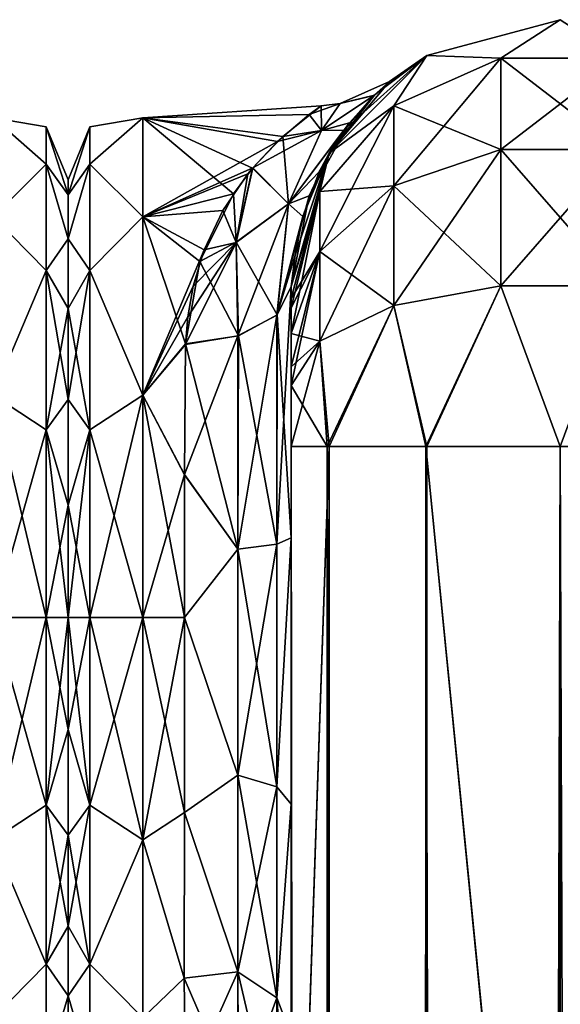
# Model space of a CAD drawing. Extents: x -23 to 470, y -2000 to 0.
# Tile 206 of 247: x 228 to 253, y -46 to 0. Entities that reach past the tile are written whole.
import ezdxf

# ---------------------------------------------------------------- set-up
doc = ezdxf.new("R2010")
doc.units = 0
doc.header["$LTSCALE"] = 65.185185
for name, color, linetype in [('207', 7, 'CONTINUOUS'), ('227', 7, 'CONTINUOUS'), ('228', 7, 'CONTINUOUS'), ('274', 7, 'CONTINUOUS'), ('278', 7, 'CONTINUOUS'), ('279', 7, 'CONTINUOUS'), ('280', 7, 'CONTINUOUS'), ('289', 7, 'CONTINUOUS'), ('290', 7, 'CONTINUOUS'), ('293', 7, 'CONTINUOUS'), ('294', 7, 'CONTINUOUS'), ('305', 7, 'CONTINUOUS'), ('306', 7, 'CONTINUOUS'), ('309', 7, 'CONTINUOUS'), ('310', 7, 'CONTINUOUS'), ('320', 7, 'CONTINUOUS'), ('321', 7, 'CONTINUOUS'), ('322', 7, 'CONTINUOUS'), ('333', 7, 'CONTINUOUS')]:
    doc.layers.add(name, color=color, linetype=linetype)

msp = doc.modelspace()

# ---------------------------------------------------------------- linework, layer by layer
at = {"layer": '207', "linetype": 'CONTINUOUS'}
for points in [[(230, -7.5, 0), (230, -8.206, 5.328), (230, -48.5, 0), (230, -7.5, 0)], [(230, -8.206, -5.328), (230, -7.5, 0), (230, -47.794, -5.328), (230, -8.206, -5.328)], [(230, -47.794, -5.328), (230, -7.5, 0), (230, -48.5, 0), (230, -47.794, -5.328)], [(230, -8.206, 5.328), (230, -10.269, 10.281), (230, -47.794, 5.328), (230, -8.206, 5.328)], [(230, -48.5, 0), (230, -8.206, 5.328), (230, -47.794, 5.328), (230, -48.5, 0)], [(230, -10.269, -10.281), (230, -8.206, -5.328), (230, -45.731, -10.281), (230, -10.269, -10.281)], [(230, -45.731, -10.281), (230, -8.206, -5.328), (230, -47.794, -5.328), (230, -45.731, -10.281)], [(230, -10.269, 10.281), (230, -13.536, 14.522), (230, -45.731, 10.281), (230, -10.269, 10.281)], [(230, -47.794, 5.328), (230, -10.269, 10.281), (230, -45.731, 10.281), (230, -47.794, 5.328)], [(230, -13.536, -14.522), (230, -10.269, -10.281), (230, -42.464, -14.522), (230, -13.536, -14.522)], [(230, -42.464, -14.522), (230, -10.269, -10.281), (230, -45.731, -10.281), (230, -42.464, -14.522)], [(230, -13.536, 14.522), (230, -17.797, 17.773), (230, -38.204, 17.773), (230, -13.536, 14.522)], [(230, -45.731, 10.281), (230, -13.536, 14.522), (230, -42.464, 14.522), (230, -45.731, 10.281)], [(230, -42.464, 14.522), (230, -13.536, 14.522), (230, -38.204, 17.773), (230, -42.464, 14.522)], [(230, -17.796, -17.773), (230, -13.536, -14.522), (230, -42.464, -14.522), (230, -17.796, -17.773)], [(230, -22.744, -19.817), (230, -17.796, -17.773), (230, -38.203, -17.773), (230, -22.744, -19.817)], [(230, -38.203, -17.773), (230, -17.796, -17.773), (230, -42.464, -14.522), (230, -38.203, -17.773)], [(230, -17.797, 17.773), (230, -22.744, 19.817), (230, -33.256, 19.817), (230, -17.797, 17.773)], [(230, -38.204, 17.773), (230, -17.797, 17.773), (230, -33.256, 19.817), (230, -38.204, 17.773)], [(230, -22.744, 19.817), (230, -28, 20.5), (230, -33.256, 19.817), (230, -22.744, 19.817)], [(230, -28, -20.5), (230, -22.744, -19.817), (230, -33.256, -19.817), (230, -28, -20.5)], [(230, -33.256, -19.817), (230, -22.744, -19.817), (230, -38.203, -17.773), (230, -33.256, -19.817)]]:
    msp.add_3dface(points, dxfattribs=at)
at = {"layer": '227', "linetype": 'CONTINUOUS'}
for points in [[(226.5, -9.236, -14.964), (226.5, -4.602, -5.341), (228.975, -6.774, -8.792), (226.5, -9.236, -14.964)], [(226.5, -4.602, -5.341), (226.5, -4.602, 5.341), (228.975, -5.025, 0), (226.5, -4.602, -5.341)], [(226.5, -4.602, -5.341), (228.975, -5.025, 0), (228.975, -6.774, -8.792), (226.5, -4.602, -5.341)], [(226.5, -4.602, 5.341), (226.5, -9.236, 14.964), (228.975, -6.774, 8.792), (226.5, -4.602, 5.341)], [(226.5, -4.602, 5.341), (228.975, -6.774, 8.792), (228.975, -5.025, 0), (226.5, -4.602, 5.341)], [(230, -8.206, 5.328), (230, -7.5, 0), (228.975, -5.025, 0), (230, -8.206, 5.328)], [(228.975, -6.774, 8.792), (230, -8.206, 5.328), (228.975, -5.025, 0), (228.975, -6.774, 8.792)], [(230, -7.5, 0), (230, -8.206, -5.328), (228.975, -5.025, 0), (230, -7.5, 0)], [(228.975, -5.025, 0), (230, -8.206, -5.328), (228.975, -6.774, -8.792), (228.975, -5.025, 0)], [(226.5, -9.236, -14.964), (228.975, -6.774, -8.792), (228.975, -11.754, -16.246), (226.5, -9.236, -14.964)], [(226.5, -9.236, 14.964), (228.975, -11.754, 16.246), (228.975, -6.774, 8.792), (226.5, -9.236, 14.964)], [(230, -10.269, 10.281), (230, -8.206, 5.328), (228.975, -6.774, 8.792), (230, -10.269, 10.281)], [(228.975, -11.754, 16.246), (230, -10.269, 10.281), (228.975, -6.774, 8.792), (228.975, -11.754, 16.246)], [(230, -8.206, -5.328), (230, -10.269, -10.281), (228.975, -6.774, -8.792), (230, -8.206, -5.328)], [(228.975, -6.774, -8.792), (230, -10.269, -10.281), (228.975, -11.754, -16.246), (228.975, -6.774, -8.792)], [(226.5, -17.587, -21.623), (226.5, -9.236, -14.964), (228.975, -11.754, -16.246), (226.5, -17.587, -21.623)], [(226.5, -9.236, 14.964), (226.5, -17.587, 21.623), (228.975, -11.754, 16.246), (226.5, -9.236, 14.964)], [(230, -13.536, 14.522), (230, -10.269, 10.281), (228.975, -11.754, 16.246), (230, -13.536, 14.522)], [(230, -10.269, -10.281), (230, -13.536, -14.522), (228.975, -11.754, -16.246), (230, -10.269, -10.281)], [(226.5, -17.587, -21.623), (228.975, -11.754, -16.246), (228.975, -19.208, -21.226), (226.5, -17.587, -21.623)], [(226.5, -17.587, 21.623), (228.975, -19.208, 21.226), (228.975, -11.754, 16.246), (226.5, -17.587, 21.623)], [(228.975, -19.208, 21.226), (230, -13.536, 14.522), (228.975, -11.754, 16.246), (228.975, -19.208, 21.226)], [(230, -13.536, -14.522), (230, -17.796, -17.773), (228.975, -11.754, -16.246), (230, -13.536, -14.522)], [(228.975, -11.754, -16.246), (230, -17.796, -17.773), (228.975, -19.208, -21.226), (228.975, -11.754, -16.246)], [(230, -17.797, 17.773), (230, -13.536, 14.522), (228.975, -19.208, 21.226), (230, -17.797, 17.773)], [(226.5, -28, -24), (226.5, -17.587, -21.623), (228.975, -28, -22.975), (226.5, -28, -24)], [(226.5, -17.587, -21.623), (228.975, -19.208, -21.226), (228.975, -28, -22.975), (226.5, -17.587, -21.623)], [(226.5, -17.587, 21.623), (226.5, -28, 24), (228.975, -19.208, 21.226), (226.5, -17.587, 21.623)], [(230, -17.796, -17.773), (230, -22.744, -19.817), (228.975, -19.208, -21.226), (230, -17.796, -17.773)], [(230, -22.744, 19.817), (230, -17.797, 17.773), (228.975, -19.208, 21.226), (230, -22.744, 19.817)], [(226.5, -28, 24), (228.975, -28, 22.975), (228.975, -19.208, 21.226), (226.5, -28, 24)], [(228.975, -28, 22.975), (230, -22.744, 19.817), (228.975, -19.208, 21.226), (228.975, -28, 22.975)], [(230, -22.744, -19.817), (230, -28, -20.5), (228.975, -19.208, -21.226), (230, -22.744, -19.817)], [(228.975, -19.208, -21.226), (230, -28, -20.5), (228.975, -28, -22.975), (228.975, -19.208, -21.226)], [(230, -28, 20.5), (230, -22.744, 19.817), (228.975, -28, 22.975), (230, -28, 20.5)]]:
    msp.add_3dface(points, dxfattribs=at)
at = {"layer": '228', "linetype": 'CONTINUOUS'}
for points in [[(226.5, -38.413, -21.623), (226.5, -28, -24), (228.975, -36.792, -21.226), (226.5, -38.413, -21.623)], [(226.5, -28, -24), (228.975, -28, -22.975), (228.975, -36.792, -21.226), (226.5, -28, -24)], [(226.5, -28, 24), (226.5, -38.413, 21.623), (228.975, -28, 22.975), (226.5, -28, 24)], [(228.975, -28, 22.975), (226.5, -38.413, 21.623), (228.975, -36.792, 21.226), (228.975, -28, 22.975)], [(230, -33.256, 19.817), (230, -28, 20.5), (228.975, -36.792, 21.226), (230, -33.256, 19.817)], [(230, -28, 20.5), (228.975, -28, 22.975), (228.975, -36.792, 21.226), (230, -28, 20.5)], [(230, -28, -20.5), (230, -33.256, -19.817), (228.975, -28, -22.975), (230, -28, -20.5)], [(228.975, -28, -22.975), (230, -33.256, -19.817), (228.975, -36.792, -21.226), (228.975, -28, -22.975)], [(230, -33.256, -19.817), (230, -38.203, -17.773), (228.975, -36.792, -21.226), (230, -33.256, -19.817)], [(230, -38.204, 17.773), (230, -33.256, 19.817), (228.975, -36.792, 21.226), (230, -38.204, 17.773)], [(226.5, -38.413, 21.623), (228.975, -44.246, 16.246), (228.975, -36.792, 21.226), (226.5, -38.413, 21.623)], [(226.5, -38.413, -21.623), (228.975, -36.792, -21.226), (228.975, -44.246, -16.246), (226.5, -38.413, -21.623)], [(230, -38.203, -17.773), (230, -42.464, -14.522), (228.975, -36.792, -21.226), (230, -38.203, -17.773)], [(228.975, -36.792, -21.226), (230, -42.464, -14.522), (228.975, -44.246, -16.246), (228.975, -36.792, -21.226)], [(228.975, -44.246, 16.246), (230, -38.204, 17.773), (228.975, -36.792, 21.226), (228.975, -44.246, 16.246)], [(230, -42.464, 14.522), (230, -38.204, 17.773), (228.975, -44.246, 16.246), (230, -42.464, 14.522)], [(226.5, -38.413, 21.623), (226.5, -46.764, 14.964), (228.975, -44.246, 16.246), (226.5, -38.413, 21.623)], [(226.5, -46.764, -14.964), (226.5, -38.413, -21.623), (228.975, -44.246, -16.246), (226.5, -46.764, -14.964)], [(230, -42.464, -14.522), (230, -45.731, -10.281), (228.975, -44.246, -16.246), (230, -42.464, -14.522)], [(230, -45.731, 10.281), (230, -42.464, 14.522), (228.975, -44.246, 16.246), (230, -45.731, 10.281)], [(226.5, -46.764, 14.964), (228.975, -49.226, 8.792), (228.975, -44.246, 16.246), (226.5, -46.764, 14.964)], [(226.5, -46.764, -14.964), (228.975, -44.246, -16.246), (228.975, -49.226, -8.792), (226.5, -46.764, -14.964)], [(228.975, -44.246, -16.246), (230, -45.731, -10.281), (228.975, -49.226, -8.792), (228.975, -44.246, -16.246)], [(228.975, -49.226, 8.792), (230, -45.731, 10.281), (228.975, -44.246, 16.246), (228.975, -49.226, 8.792)], [(230, -45.731, -10.281), (230, -47.794, -5.328), (228.975, -49.226, -8.792), (230, -45.731, -10.281)], [(230, -47.794, 5.328), (230, -45.731, 10.281), (228.975, -49.226, 8.792), (230, -47.794, 5.328)]]:
    msp.add_3dface(points, dxfattribs=at)
at = {"layer": '274', "linetype": 'CONTINUOUS'}
for points in [[(240.45, -52.056, -35.671), (240.45, -54.119, -30.718), (240.45, -12.5, -95), (240.45, -52.056, -35.671)], [(240.45, -12.5, -95), (240.45, -54.119, -30.718), (240.45, -24.269, -28.753), (240.45, -12.5, -95)], [(240.45, -51.35, -40.999), (240.45, -52.056, -35.671), (240.45, -12.5, -95), (240.45, -51.35, -40.999)], [(240.45, -52.056, -46.327), (240.45, -51.35, -40.999), (240.45, -12.5, -95), (240.45, -52.056, -46.327)], [(240.45, -54.118, -51.28), (240.45, -52.056, -46.327), (240.45, -12.5, -95), (240.45, -54.118, -51.28)], [(240.45, -57.385, -55.521), (240.45, -54.118, -51.28), (240.45, -12.5, -95), (240.45, -57.385, -55.521)], [(240.45, -61.644, -58.772), (240.45, -57.385, -55.521), (240.45, -12.5, -95), (240.45, -61.644, -58.772)], [(240.45, -66.59, -60.815), (240.45, -61.644, -58.772), (240.45, -12.5, -95), (240.45, -66.59, -60.815)], [(240.45, -61.645, -64.228), (240.45, -66.59, -60.815), (240.45, -12.5, -95), (240.45, -61.645, -64.228)], [(240.45, -57.386, -67.478), (240.45, -61.645, -64.228), (240.45, -12.5, -95), (240.45, -57.386, -67.478)], [(240.45, -54.119, -71.718), (240.45, -57.386, -67.478), (240.45, -12.5, -95), (240.45, -54.119, -71.718)], [(240.45, -52.056, -76.671), (240.45, -54.119, -71.718), (240.45, -12.5, -95), (240.45, -52.056, -76.671)], [(240.45, -51.35, -81.999), (240.45, -52.056, -76.671), (240.45, -12.5, -95), (240.45, -51.35, -81.999)], [(240.45, -52.056, -87.327), (240.45, -51.35, -81.999), (240.45, -12.5, -95), (240.45, -52.056, -87.327)], [(240.45, -54.118, -92.28), (240.45, -52.056, -87.327), (240.45, -12.5, -95), (240.45, -54.118, -92.28)], [(240.45, -57.385, -96.521), (240.45, -54.118, -92.28), (240.45, -12.5, -95), (240.45, -57.385, -96.521)], [(240.45, -13.067, -97.86), (240.45, -57.385, -96.521), (240.45, -12.5, -95), (240.45, -13.067, -97.86)], [(240.45, -12.5, -24.51), (240.45, -12.5, -95), (240.45, -24.269, -28.753), (240.45, -12.5, -24.51)], [(240.45, -12.5, 95), (240.45, -12.5, 24.51), (240.45, -54.119, 92.282), (240.45, -12.5, 95)], [(240.45, -54.119, 92.282), (240.45, -12.5, 24.51), (240.45, -52.056, 87.329), (240.45, -54.119, 92.282)], [(240.45, -52.056, 87.329), (240.45, -12.5, 24.51), (240.45, -51.35, 82.001), (240.45, -52.056, 87.329)], [(240.45, -51.35, 82.001), (240.45, -12.5, 24.51), (240.45, -52.056, 76.673), (240.45, -51.35, 82.001)], [(240.45, -52.056, 76.673), (240.45, -12.5, 24.51), (240.45, -54.118, 71.72), (240.45, -52.056, 76.673)], [(240.45, -54.118, 71.72), (240.45, -12.5, 24.51), (240.45, -57.385, 67.479), (240.45, -54.118, 71.72)], [(240.45, -57.385, 67.479), (240.45, -12.5, 24.51), (240.45, -61.644, 64.228), (240.45, -57.385, 67.479)], [(240.45, -61.644, 64.228), (240.45, -12.5, 24.51), (240.45, -61.645, 58.772), (240.45, -61.644, 64.228)], [(240.45, -61.645, 58.772), (240.45, -12.5, 24.51), (240.45, -57.386, 55.522), (240.45, -61.645, 58.772)], [(240.45, -57.386, 55.522), (240.45, -12.5, 24.51), (240.45, -54.119, 51.282), (240.45, -57.386, 55.522)], [(240.45, -54.119, 51.282), (240.45, -12.5, 24.51), (240.45, -52.056, 46.329), (240.45, -54.119, 51.282)], [(240.45, -52.056, 46.329), (240.45, -12.5, 24.51), (240.45, -51.35, 41.001), (240.45, -52.056, 46.329)], [(240.45, -51.35, 41.001), (240.45, -12.5, 24.51), (240.45, -24.268, 28.753), (240.45, -51.35, 41.001)], [(240.45, -13.067, 97.86), (240.45, -12.5, 95), (240.45, -57.386, 96.522), (240.45, -13.067, 97.86)], [(240.45, -57.386, 96.522), (240.45, -12.5, 95), (240.45, -54.119, 92.282), (240.45, -57.386, 96.522)], [(240.45, -13.5, -98.734), (240.45, -57.385, -96.521), (240.45, -13.067, -97.86), (240.45, -13.5, -98.734)], [(240.45, -13.5, 98.734), (240.45, -13.067, 97.86), (240.45, -61.645, 99.772), (240.45, -13.5, 98.734)], [(240.45, -61.645, 99.772), (240.45, -13.067, 97.86), (240.45, -57.386, 96.522), (240.45, -61.645, 99.772)], [(240.45, -61.644, -99.772), (240.45, -57.385, -96.521), (240.45, -13.5, -98.734), (240.45, -61.644, -99.772)], [(240.45, -14.695, -100.301), (240.45, -61.644, -99.772), (240.45, -13.5, -98.734), (240.45, -14.695, -100.301)], [(240.45, -14.695, 100.301), (240.45, -13.5, 98.734), (240.45, -61.645, 99.772), (240.45, -14.695, 100.301)], [(240.45, -16.266, -101.5), (240.45, -61.644, -99.772), (240.45, -14.695, -100.301), (240.45, -16.266, -101.5)], [(240.45, -16.266, 101.5), (240.45, -14.695, 100.301), (240.45, -66.591, 101.816), (240.45, -16.266, 101.5)], [(240.45, -66.591, 101.816), (240.45, -14.695, 100.301), (240.45, -61.645, 99.772), (240.45, -66.591, 101.816)], [(240.45, -17.135, -101.931), (240.45, -61.644, -99.772), (240.45, -16.266, -101.5), (240.45, -17.135, -101.931)], [(240.45, -17.135, 101.931), (240.45, -16.266, 101.5), (240.45, -66.591, 101.816), (240.45, -17.135, 101.931)], [(240.45, -66.59, -101.815), (240.45, -61.644, -99.772), (240.45, -17.135, -101.931), (240.45, -66.59, -101.815)], [(240.45, -20, -102.5), (240.45, -66.59, -101.815), (240.45, -17.135, -101.931), (240.45, -20, -102.5)], [(240.45, -20, 102.5), (240.45, -17.135, 101.931), (240.45, -71.85, 102.5), (240.45, -20, 102.5)], [(240.45, -71.85, 102.5), (240.45, -17.135, 101.931), (240.45, -66.591, 101.816), (240.45, -71.85, 102.5)], [(240.45, -71.85, -102.5), (240.45, -66.59, -101.815), (240.45, -20, -102.5), (240.45, -71.85, -102.5)], [(240.45, -52.056, 35.673), (240.45, -51.35, 41.001), (240.45, -24.268, 28.753), (240.45, -52.056, 35.673)], [(240.45, -54.118, 30.72), (240.45, -52.056, 35.673), (240.45, -24.268, 28.753), (240.45, -54.118, 30.72)], [(240.45, -36.75, 27.648), (240.45, -54.118, 30.72), (240.45, -24.268, 28.753), (240.45, -36.75, 27.648)], [(240.45, -54.119, -30.718), (240.45, -57.386, -26.478), (240.45, -24.269, -28.753), (240.45, -54.119, -30.718)], [(240.45, -24.269, -28.753), (240.45, -57.386, -26.478), (240.45, -36.751, -27.648), (240.45, -24.269, -28.753)], [(240.45, -57.385, 26.479), (240.45, -54.118, 30.72), (240.45, -36.75, 27.648), (240.45, -57.385, 26.479)], [(240.45, -47.582, 21.378), (240.45, -57.385, 26.479), (240.45, -36.75, 27.648), (240.45, -47.582, 21.378)], [(240.45, -57.386, -26.478), (240.45, -61.645, -23.228), (240.45, -36.751, -27.648), (240.45, -57.386, -26.478)], [(240.45, -36.751, -27.648), (240.45, -61.645, -23.228), (240.45, -47.582, -21.378), (240.45, -36.751, -27.648)]]:
    msp.add_3dface(points, dxfattribs=at)
at = {"layer": '278', "linetype": 'CONTINUOUS'}
for points in [[(230, -7.5, 0), (230, -8.206, -5.328), (230, -48.5, 0), (230, -7.5, 0)], [(230, -8.206, 5.328), (230, -7.5, 0), (230, -47.794, 5.328), (230, -8.206, 5.328)], [(230, -47.794, 5.328), (230, -7.5, 0), (230, -48.5, 0), (230, -47.794, 5.328)], [(230, -8.206, -5.328), (230, -10.269, -10.281), (230, -47.794, -5.328), (230, -8.206, -5.328)], [(230, -48.5, 0), (230, -8.206, -5.328), (230, -47.794, -5.328), (230, -48.5, 0)], [(230, -10.269, 10.281), (230, -8.206, 5.328), (230, -45.731, 10.281), (230, -10.269, 10.281)], [(230, -45.731, 10.281), (230, -8.206, 5.328), (230, -47.794, 5.328), (230, -45.731, 10.281)], [(230, -10.269, -10.281), (230, -13.536, -14.522), (230, -45.731, -10.281), (230, -10.269, -10.281)], [(230, -47.794, -5.328), (230, -10.269, -10.281), (230, -45.731, -10.281), (230, -47.794, -5.328)], [(230, -13.536, 14.522), (230, -10.269, 10.281), (230, -42.464, 14.522), (230, -13.536, 14.522)], [(230, -42.464, 14.522), (230, -10.269, 10.281), (230, -45.731, 10.281), (230, -42.464, 14.522)], [(230, -13.536, -14.522), (230, -17.797, -17.773), (230, -38.204, -17.773), (230, -13.536, -14.522)], [(230, -45.731, -10.281), (230, -13.536, -14.522), (230, -42.464, -14.522), (230, -45.731, -10.281)], [(230, -42.464, -14.522), (230, -13.536, -14.522), (230, -38.204, -17.773), (230, -42.464, -14.522)], [(230, -17.796, 17.773), (230, -13.536, 14.522), (230, -42.464, 14.522), (230, -17.796, 17.773)], [(230, -22.744, 19.817), (230, -17.796, 17.773), (230, -38.203, 17.773), (230, -22.744, 19.817)], [(230, -38.203, 17.773), (230, -17.796, 17.773), (230, -42.464, 14.522), (230, -38.203, 17.773)], [(230, -17.797, -17.773), (230, -22.744, -19.817), (230, -33.256, -19.817), (230, -17.797, -17.773)], [(230, -38.204, -17.773), (230, -17.797, -17.773), (230, -33.256, -19.817), (230, -38.204, -17.773)], [(230, -22.744, -19.817), (230, -28, -20.5), (230, -33.256, -19.817), (230, -22.744, -19.817)], [(230, -28, 20.5), (230, -22.744, 19.817), (230, -33.256, 19.817), (230, -28, 20.5)], [(230, -33.256, 19.817), (230, -22.744, 19.817), (230, -38.203, 17.773), (230, -33.256, 19.817)]]:
    msp.add_3dface(points, dxfattribs=at)
at = {"layer": '279', "linetype": 'CONTINUOUS'}
for points in [[(233.5, -4.602, -5.341), (233.5, -4.602, 5.341), (241.858, -4.037, -1.329), (233.5, -4.602, -5.341)], [(241.858, -4.037, -1.329), (233.5, -4.602, 5.341), (241.293, -4.445, 4.599), (241.858, -4.037, -1.329)], [(240.054, -5.473, -8.278), (233.5, -4.602, -5.341), (241.858, -4.037, -1.329), (240.054, -5.473, -8.278)], [(241.293, -4.445, 4.599), (233.5, -4.602, 5.341), (239.813, -5.699, 8.868), (241.293, -4.445, 4.599)], [(233.5, -4.602, 5.341), (233.5, -9.236, 14.964), (239.813, -5.699, 8.868), (233.5, -4.602, 5.341)], [(233.5, -9.236, -14.964), (233.5, -4.602, -5.341), (237.742, -8.156, -13.498), (233.5, -9.236, -14.964)], [(237.742, -8.156, -13.498), (233.5, -4.602, -5.341), (238.643, -6.954, -11.535), (237.742, -8.156, -13.498)], [(238.643, -6.954, -11.535), (233.5, -4.602, -5.341), (240.054, -5.473, -8.278), (238.643, -6.954, -11.535)], [(239.813, -5.699, 8.868), (233.5, -9.236, 14.964), (238.652, -6.94, 11.51), (239.813, -5.699, 8.868)], [(238.652, -6.94, 11.51), (233.5, -9.236, 14.964), (238.425, -7.219, 12.007), (238.652, -6.94, 11.51)], [(238.425, -7.219, 12.007), (233.5, -9.236, 14.964), (237.252, -8.942, 14.588), (238.425, -7.219, 12.007)], [(236.178, -11.323, -17.26), (233.5, -9.236, -14.964), (237.742, -8.156, -13.498), (236.178, -11.323, -17.26)], [(237.252, -8.942, 14.588), (233.5, -9.236, 14.964), (236.372, -10.785, 16.722), (237.252, -8.942, 14.588)], [(233.5, -9.236, 14.964), (233.5, -17.587, 21.623), (236.372, -10.785, 16.722), (233.5, -9.236, 14.964)], [(233.5, -17.587, -21.623), (233.5, -9.236, -14.964), (235.5, -15.179, -20.289), (233.5, -17.587, -21.623)], [(235.5, -15.179, -20.289), (233.5, -9.236, -14.964), (236.178, -11.323, -17.26), (235.5, -15.179, -20.289)], [(236.372, -10.785, 16.722), (233.5, -17.587, 21.623), (235.856, -12.476, 18.303), (236.372, -10.785, 16.722)], [(235.856, -12.476, 18.303), (233.5, -17.587, 21.623), (235.614, -13.924, 19.439), (235.856, -12.476, 18.303)], [(235.614, -13.924, 19.439), (233.5, -17.587, 21.623), (235.499, -15.223, 20.316), (235.614, -13.924, 19.439)], [(235.447, -21.322, -23.052), (233.5, -17.587, -21.623), (235.5, -15.179, -20.289), (235.447, -21.322, -23.052)], [(235.499, -15.223, 20.316), (233.5, -17.587, 21.623), (235.447, -21.313, 23.05), (235.499, -15.223, 20.316)], [(233.5, -17.587, 21.623), (233.5, -28, 24), (235.447, -21.313, 23.05), (233.5, -17.587, 21.623)], [(233.5, -28, -24), (233.5, -17.587, -21.623), (235.45, -28, -24), (233.5, -28, -24)], [(235.45, -28, -24), (233.5, -17.587, -21.623), (235.447, -21.322, -23.052), (235.45, -28, -24)], [(235.447, -21.313, 23.05), (233.5, -28, 24), (235.45, -28, 24), (235.447, -21.313, 23.05)]]:
    msp.add_3dface(points, dxfattribs=at)
at = {"layer": '280', "linetype": 'CONTINUOUS'}
for points in [[(235.45, -28, 24), (233.5, -28, 24), (233.5, -38.413, 21.623), (235.45, -28, 24)], [(233.5, -28, -24), (235.45, -28, -24), (235.45, -37.142, -22.191), (233.5, -28, -24)], [(233.5, -38.413, -21.623), (233.5, -28, -24), (235.45, -37.142, -22.191), (233.5, -38.413, -21.623)], [(235.45, -28, 24), (233.5, -38.413, 21.623), (235.45, -37.142, 22.191), (235.45, -28, 24)], [(235.446, -44.906, -17.034), (233.5, -38.413, -21.623), (235.45, -37.142, -22.191), (235.446, -44.906, -17.034)], [(235.45, -37.142, 22.191), (233.5, -38.413, 21.623), (235.446, -44.906, 17.034), (235.45, -37.142, 22.191)], [(233.5, -46.764, -14.964), (233.5, -38.413, -21.623), (235.446, -44.906, -17.034), (233.5, -46.764, -14.964)], [(233.5, -38.413, 21.623), (233.5, -46.764, 14.964), (235.446, -44.906, 17.034), (233.5, -38.413, 21.623)], [(235.5, -50.104, -9.35), (233.5, -46.764, -14.964), (235.446, -44.906, -17.034), (235.5, -50.104, -9.35)], [(235.446, -44.906, 17.034), (233.5, -46.764, 14.964), (235.5, -50.103, 9.351), (235.446, -44.906, 17.034)]]:
    msp.add_3dface(points, dxfattribs=at)
at = {"layer": '289', "linetype": 'CONTINUOUS'}
for points in [[(240.45, -24.268, 28.753), (240.45, -12.5, 24.51), (239.781, -24.566, 26.277), (240.45, -24.268, 28.753)], [(239.781, -24.566, 26.277), (240.45, -12.5, 24.51), (239.781, -13.836, 22.398), (239.781, -24.566, 26.277)], [(237.947, -24.803, 24.46), (239.781, -24.566, 26.277), (239.781, -13.836, 22.398), (237.947, -24.803, 24.46)], [(237.947, -24.803, 24.46), (239.781, -13.836, 22.398), (237.947, -14.815, 20.849), (237.947, -24.803, 24.46)], [(235.499, -15.223, 20.316), (235.447, -21.313, 23.05), (237.947, -14.815, 20.849), (235.499, -15.223, 20.316)], [(237.947, -14.815, 20.849), (235.447, -21.313, 23.05), (237.947, -24.803, 24.46), (237.947, -14.815, 20.849)], [(235.447, -21.313, 23.05), (235.45, -28, 24), (237.947, -24.803, 24.46), (235.447, -21.313, 23.05)], [(240.45, -36.75, 27.648), (240.45, -24.268, 28.753), (239.781, -35.932, 25.286), (240.45, -36.75, 27.648)], [(239.781, -35.932, 25.286), (240.45, -24.268, 28.753), (239.781, -24.566, 26.277), (239.781, -35.932, 25.286)], [(237.947, -24.803, 24.46), (235.45, -28, 24), (237.947, -35.383, 23.537), (237.947, -24.803, 24.46)], [(237.947, -24.803, 24.46), (237.947, -35.383, 23.537), (239.781, -24.566, 26.277), (237.947, -24.803, 24.46)], [(237.947, -35.383, 23.537), (239.781, -35.932, 25.286), (239.781, -24.566, 26.277), (237.947, -35.383, 23.537)], [(235.45, -28, 24), (235.45, -37.142, 22.191), (237.947, -35.383, 23.537), (235.45, -28, 24)], [(237.947, -35.383, 23.537), (235.45, -37.142, 22.191), (237.947, -44.595, 18.252), (237.947, -35.383, 23.537)], [(237.947, -35.383, 23.537), (237.947, -44.595, 18.252), (239.781, -35.932, 25.286), (237.947, -35.383, 23.537)], [(237.947, -44.595, 18.252), (239.781, -45.828, 19.607), (239.781, -35.932, 25.286), (237.947, -44.595, 18.252)], [(239.781, -45.828, 19.607), (240.45, -36.75, 27.648), (239.781, -35.932, 25.286), (239.781, -45.828, 19.607)], [(240.45, -47.582, 21.378), (240.45, -36.75, 27.648), (239.781, -45.828, 19.607), (240.45, -47.582, 21.378)], [(235.45, -37.142, 22.191), (235.446, -44.906, 17.034), (237.947, -44.595, 18.252), (235.45, -37.142, 22.191)], [(235.446, -44.906, 17.034), (235.5, -50.103, 9.351), (237.947, -44.595, 18.252), (235.446, -44.906, 17.034)], [(237.947, -44.595, 18.252), (235.5, -50.103, 9.351), (237.986, -50.752, 9.591), (237.947, -44.595, 18.252)], [(237.947, -44.595, 18.252), (237.986, -50.752, 9.591), (239.781, -45.828, 19.607), (237.947, -44.595, 18.252)], [(239.793, -52.439, 10.303), (239.781, -45.828, 19.607), (237.986, -50.752, 9.591), (239.793, -52.439, 10.303)], [(239.793, -52.439, 10.303), (240.45, -47.582, 21.378), (239.781, -45.828, 19.607), (239.793, -52.439, 10.303)]]:
    msp.add_3dface(points, dxfattribs=at)
at = {"layer": '290', "linetype": 'CONTINUOUS'}
for points in [[(240.45, -12.5, -24.51), (240.45, -24.269, -28.753), (239.793, -13.825, -22.416), (240.45, -12.5, -24.51)], [(237.985, -14.803, -20.868), (239.793, -13.825, -22.416), (239.781, -24.566, -26.277), (237.985, -14.803, -20.868)], [(239.793, -13.825, -22.416), (240.45, -24.269, -28.753), (239.781, -24.566, -26.277), (239.793, -13.825, -22.416)], [(235.447, -21.322, -23.052), (235.5, -15.179, -20.289), (237.947, -24.803, -24.46), (235.447, -21.322, -23.052)], [(237.947, -24.803, -24.46), (235.5, -15.179, -20.289), (237.985, -14.803, -20.868), (237.947, -24.803, -24.46)], [(237.947, -24.803, -24.46), (237.985, -14.803, -20.868), (239.781, -24.566, -26.277), (237.947, -24.803, -24.46)], [(235.45, -28, -24), (235.447, -21.322, -23.052), (237.947, -24.803, -24.46), (235.45, -28, -24)], [(240.45, -24.269, -28.753), (240.45, -36.751, -27.648), (239.781, -35.932, -25.286), (240.45, -24.269, -28.753)], [(239.781, -24.566, -26.277), (240.45, -24.269, -28.753), (239.781, -35.932, -25.286), (239.781, -24.566, -26.277)], [(237.947, -35.384, -23.537), (235.45, -28, -24), (237.947, -24.803, -24.46), (237.947, -35.384, -23.537)], [(237.947, -24.803, -24.46), (239.781, -24.566, -26.277), (239.781, -35.932, -25.286), (237.947, -24.803, -24.46)], [(237.947, -35.384, -23.537), (237.947, -24.803, -24.46), (239.781, -35.932, -25.286), (237.947, -35.384, -23.537)], [(235.45, -37.142, -22.191), (235.45, -28, -24), (237.947, -35.384, -23.537), (235.45, -37.142, -22.191)], [(237.947, -44.595, -18.251), (235.45, -37.142, -22.191), (237.947, -35.384, -23.537), (237.947, -44.595, -18.251)], [(237.947, -44.595, -18.251), (237.947, -35.384, -23.537), (239.781, -45.828, -19.607), (237.947, -44.595, -18.251)], [(237.947, -35.384, -23.537), (239.781, -35.932, -25.286), (239.781, -45.828, -19.607), (237.947, -35.384, -23.537)], [(239.781, -35.932, -25.286), (240.45, -36.751, -27.648), (239.781, -45.828, -19.607), (239.781, -35.932, -25.286)], [(240.45, -36.751, -27.648), (240.45, -47.582, -21.378), (239.781, -45.828, -19.607), (240.45, -36.751, -27.648)], [(235.446, -44.906, -17.034), (235.45, -37.142, -22.191), (237.947, -44.595, -18.251), (235.446, -44.906, -17.034)], [(237.947, -50.731, -9.582), (235.446, -44.906, -17.034), (237.947, -44.595, -18.251), (237.947, -50.731, -9.582)], [(237.947, -44.595, -18.251), (239.781, -45.828, -19.607), (239.781, -52.42, -10.294), (237.947, -44.595, -18.251)], [(237.947, -44.595, -18.251), (239.781, -52.42, -10.294), (237.947, -50.731, -9.582), (237.947, -44.595, -18.251)], [(235.5, -50.104, -9.35), (235.446, -44.906, -17.034), (237.947, -50.731, -9.582), (235.5, -50.104, -9.35)], [(240.45, -47.582, -21.378), (240.45, -54.723, -11.265), (239.781, -45.828, -19.607), (240.45, -47.582, -21.378)], [(239.781, -45.828, -19.607), (240.45, -54.723, -11.265), (239.781, -52.42, -10.294), (239.781, -45.828, -19.607)]]:
    msp.add_3dface(points, dxfattribs=at)
at = {"layer": '293', "linetype": 'CONTINUOUS'}
for points in [[(233.5, -9.236, 14.964), (233.5, -4.602, 5.341), (231.025, -6.774, 8.792), (233.5, -9.236, 14.964)], [(233.5, -4.602, 5.341), (233.5, -4.602, -5.341), (231.025, -5.025, 0), (233.5, -4.602, 5.341)], [(233.5, -4.602, 5.341), (231.025, -5.025, 0), (231.025, -6.774, 8.792), (233.5, -4.602, 5.341)], [(233.5, -4.602, -5.341), (233.5, -9.236, -14.964), (231.025, -6.774, -8.792), (233.5, -4.602, -5.341)], [(233.5, -4.602, -5.341), (231.025, -6.774, -8.792), (231.025, -5.025, 0), (233.5, -4.602, -5.341)], [(230, -8.206, -5.328), (230, -7.5, 0), (231.025, -5.025, 0), (230, -8.206, -5.328)], [(231.025, -6.774, -8.792), (230, -8.206, -5.328), (231.025, -5.025, 0), (231.025, -6.774, -8.792)], [(230, -7.5, 0), (230, -8.206, 5.328), (231.025, -5.025, 0), (230, -7.5, 0)], [(231.025, -5.025, 0), (230, -8.206, 5.328), (231.025, -6.774, 8.792), (231.025, -5.025, 0)], [(230, -10.269, -10.281), (230, -8.206, -5.328), (231.025, -6.774, -8.792), (230, -10.269, -10.281)], [(231.025, -11.754, -16.246), (230, -10.269, -10.281), (231.025, -6.774, -8.792), (231.025, -11.754, -16.246)], [(230, -8.206, 5.328), (230, -10.269, 10.281), (231.025, -6.774, 8.792), (230, -8.206, 5.328)], [(231.025, -6.774, 8.792), (230, -10.269, 10.281), (231.025, -11.754, 16.246), (231.025, -6.774, 8.792)], [(233.5, -9.236, 14.964), (231.025, -6.774, 8.792), (231.025, -11.754, 16.246), (233.5, -9.236, 14.964)], [(233.5, -9.236, -14.964), (231.025, -11.754, -16.246), (231.025, -6.774, -8.792), (233.5, -9.236, -14.964)], [(233.5, -17.587, 21.623), (233.5, -9.236, 14.964), (231.025, -11.754, 16.246), (233.5, -17.587, 21.623)], [(233.5, -9.236, -14.964), (233.5, -17.587, -21.623), (231.025, -11.754, -16.246), (233.5, -9.236, -14.964)], [(230, -13.536, -14.522), (230, -10.269, -10.281), (231.025, -11.754, -16.246), (230, -13.536, -14.522)], [(230, -10.269, 10.281), (230, -13.536, 14.522), (231.025, -11.754, 16.246), (230, -10.269, 10.281)], [(231.025, -19.208, -21.226), (230, -13.536, -14.522), (231.025, -11.754, -16.246), (231.025, -19.208, -21.226)], [(230, -13.536, 14.522), (230, -17.796, 17.773), (231.025, -11.754, 16.246), (230, -13.536, 14.522)], [(231.025, -11.754, 16.246), (230, -17.796, 17.773), (231.025, -19.208, 21.226), (231.025, -11.754, 16.246)], [(233.5, -17.587, 21.623), (231.025, -11.754, 16.246), (231.025, -19.208, 21.226), (233.5, -17.587, 21.623)], [(233.5, -17.587, -21.623), (231.025, -19.208, -21.226), (231.025, -11.754, -16.246), (233.5, -17.587, -21.623)], [(230, -17.797, -17.773), (230, -13.536, -14.522), (231.025, -19.208, -21.226), (230, -17.797, -17.773)], [(230, -17.796, 17.773), (230, -22.744, 19.817), (231.025, -19.208, 21.226), (230, -17.796, 17.773)], [(230, -22.744, -19.817), (230, -17.797, -17.773), (231.025, -19.208, -21.226), (230, -22.744, -19.817)], [(233.5, -28, 24), (233.5, -17.587, 21.623), (231.025, -28, 22.975), (233.5, -28, 24)], [(233.5, -17.587, 21.623), (231.025, -19.208, 21.226), (231.025, -28, 22.975), (233.5, -17.587, 21.623)], [(233.5, -17.587, -21.623), (233.5, -28, -24), (231.025, -19.208, -21.226), (233.5, -17.587, -21.623)], [(231.025, -28, -22.975), (230, -22.744, -19.817), (231.025, -19.208, -21.226), (231.025, -28, -22.975)], [(230, -22.744, 19.817), (230, -28, 20.5), (231.025, -19.208, 21.226), (230, -22.744, 19.817)], [(231.025, -19.208, 21.226), (230, -28, 20.5), (231.025, -28, 22.975), (231.025, -19.208, 21.226)], [(233.5, -28, -24), (231.025, -28, -22.975), (231.025, -19.208, -21.226), (233.5, -28, -24)], [(230, -28, -20.5), (230, -22.744, -19.817), (231.025, -28, -22.975), (230, -28, -20.5)]]:
    msp.add_3dface(points, dxfattribs=at)
at = {"layer": '294', "linetype": 'CONTINUOUS'}
for points in [[(230, -33.256, -19.817), (230, -28, -20.5), (231.025, -36.792, -21.226), (230, -33.256, -19.817)], [(230, -28, -20.5), (231.025, -28, -22.975), (231.025, -36.792, -21.226), (230, -28, -20.5)], [(230, -28, 20.5), (230, -33.256, 19.817), (231.025, -28, 22.975), (230, -28, 20.5)], [(231.025, -28, 22.975), (230, -33.256, 19.817), (231.025, -36.792, 21.226), (231.025, -28, 22.975)], [(233.5, -38.413, 21.623), (233.5, -28, 24), (231.025, -36.792, 21.226), (233.5, -38.413, 21.623)], [(233.5, -28, 24), (231.025, -28, 22.975), (231.025, -36.792, 21.226), (233.5, -28, 24)], [(233.5, -28, -24), (233.5, -38.413, -21.623), (231.025, -28, -22.975), (233.5, -28, -24)], [(231.025, -28, -22.975), (233.5, -38.413, -21.623), (231.025, -36.792, -21.226), (231.025, -28, -22.975)], [(230, -33.256, 19.817), (230, -38.203, 17.773), (231.025, -36.792, 21.226), (230, -33.256, 19.817)], [(230, -38.204, -17.773), (230, -33.256, -19.817), (231.025, -36.792, -21.226), (230, -38.204, -17.773)], [(230, -38.203, 17.773), (230, -42.464, 14.522), (231.025, -36.792, 21.226), (230, -38.203, 17.773)], [(231.025, -36.792, 21.226), (230, -42.464, 14.522), (231.025, -44.246, 16.246), (231.025, -36.792, 21.226)], [(231.025, -44.246, -16.246), (230, -38.204, -17.773), (231.025, -36.792, -21.226), (231.025, -44.246, -16.246)], [(233.5, -38.413, -21.623), (231.025, -44.246, -16.246), (231.025, -36.792, -21.226), (233.5, -38.413, -21.623)], [(233.5, -38.413, 21.623), (231.025, -36.792, 21.226), (231.025, -44.246, 16.246), (233.5, -38.413, 21.623)], [(230, -42.464, -14.522), (230, -38.204, -17.773), (231.025, -44.246, -16.246), (230, -42.464, -14.522)], [(233.5, -38.413, -21.623), (233.5, -46.764, -14.964), (231.025, -44.246, -16.246), (233.5, -38.413, -21.623)], [(233.5, -46.764, 14.964), (233.5, -38.413, 21.623), (231.025, -44.246, 16.246), (233.5, -46.764, 14.964)], [(230, -42.464, 14.522), (230, -45.731, 10.281), (231.025, -44.246, 16.246), (230, -42.464, 14.522)], [(230, -45.731, -10.281), (230, -42.464, -14.522), (231.025, -44.246, -16.246), (230, -45.731, -10.281)], [(231.025, -44.246, 16.246), (230, -45.731, 10.281), (231.025, -49.226, 8.792), (231.025, -44.246, 16.246)], [(231.025, -49.226, -8.792), (230, -45.731, -10.281), (231.025, -44.246, -16.246), (231.025, -49.226, -8.792)], [(233.5, -46.764, -14.964), (231.025, -49.226, -8.792), (231.025, -44.246, -16.246), (233.5, -46.764, -14.964)], [(233.5, -46.764, 14.964), (231.025, -44.246, 16.246), (231.025, -49.226, 8.792), (233.5, -46.764, 14.964)], [(230, -45.731, 10.281), (230, -47.794, 5.328), (231.025, -49.226, 8.792), (230, -45.731, 10.281)], [(230, -47.794, -5.328), (230, -45.731, -10.281), (231.025, -49.226, -8.792), (230, -47.794, -5.328)]]:
    msp.add_3dface(points, dxfattribs=at)
at = {"layer": '305', "linetype": 'CONTINUOUS'}
for points in [[(259.35, -20, 113.412), (253.05, -20, 115.1), (259.35, -1980, 113.412), (259.35, -20, 113.412)], [(259.35, -1980, 113.412), (253.05, -20, 115.1), (253.05, -83.45, 115.1), (259.35, -1980, 113.412)]]:
    msp.add_3dface(points, dxfattribs=at)
at = {"layer": '306', "linetype": 'CONTINUOUS'}
for points in [[(240.45, -20, 102.5), (240.45, -71.85, 102.5), (242.138, -1980, 108.8), (240.45, -20, 102.5)], [(242.138, -20, 108.8), (240.45, -20, 102.5), (242.138, -1980, 108.8), (242.138, -20, 108.8)], [(246.747, -20, 113.41), (242.138, -20, 108.8), (246.747, -1980, 113.41), (246.747, -20, 113.41)], [(242.138, -20, 108.8), (242.138, -1980, 108.8), (246.747, -1980, 113.41), (242.138, -20, 108.8)], [(253.05, -20, 115.1), (246.747, -20, 113.41), (253.05, -83.45, 115.1), (253.05, -20, 115.1)], [(253.05, -1980, 115.1), (246.747, -20, 113.41), (246.747, -1980, 113.41), (253.05, -1980, 115.1)], [(246.747, -20, 113.41), (253.05, -1980, 115.1), (253.05, -1916.55, 115.1), (246.747, -20, 113.41)], [(246.747, -20, 113.41), (253.05, -1916.55, 115.1), (253.05, -83.45, 115.1), (246.747, -20, 113.41)]]:
    msp.add_3dface(points, dxfattribs=at)
at = {"layer": '309', "linetype": 'CONTINUOUS'}
for points in [[(253.05, -20, -115), (259.3, -20, -113.325), (253.05, -83.45, -115), (253.05, -20, -115)], [(259.3, -20, -113.325), (259.3, -1980, -113.325), (253.05, -1980, -115), (259.3, -20, -113.325)], [(259.3, -20, -113.325), (253.05, -1980, -115), (253.05, -1916.55, -115), (259.3, -20, -113.325)]]:
    msp.add_3dface(points, dxfattribs=at)
at = {"layer": '310', "linetype": 'CONTINUOUS'}
for points in [[(240.45, -71.85, -102.5), (240.45, -20, -102.5), (242.225, -20, -108.75), (240.45, -71.85, -102.5)], [(240.45, -1928.15, -102.5), (240.45, -71.85, -102.5), (242.225, -20, -108.75), (240.45, -1928.15, -102.5)], [(240.45, -1980, -102.5), (240.45, -1928.15, -102.5), (242.225, -20, -108.75), (240.45, -1980, -102.5)], [(240.45, -1980, -102.5), (242.225, -20, -108.75), (242.225, -1980, -108.75), (240.45, -1980, -102.5)], [(242.225, -20, -108.75), (246.797, -20, -113.323), (242.225, -1980, -108.75), (242.225, -20, -108.75)], [(246.797, -20, -113.323), (246.797, -1980, -113.323), (242.225, -1980, -108.75), (246.797, -20, -113.323)], [(246.797, -20, -113.323), (253.05, -20, -115), (246.797, -1980, -113.323), (246.797, -20, -113.323)], [(246.797, -1980, -113.323), (253.05, -20, -115), (253.05, -83.45, -115), (246.797, -1980, -113.323)]]:
    msp.add_3dface(points, dxfattribs=at)
at = {"layer": '320', "linetype": 'CONTINUOUS'}
for points in [[(246.8, -1.675, -95), (253.05, 0, -95), (250.268, -1.806, -102.519), (246.8, -1.675, -95)], [(250.268, -1.806, -102.519), (253.05, 0, -95), (255.832, -1.806, -102.519), (250.268, -1.806, -102.519)], [(242.225, -6.25, -95), (246.8, -1.675, -95), (245.256, -4.037, -101.598), (242.225, -6.25, -95)], [(245.256, -4.037, -101.598), (246.8, -1.675, -95), (250.268, -1.806, -102.519), (245.256, -4.037, -101.598)], [(245.256, -4.037, -101.598), (250.268, -1.806, -102.519), (245.256, -7.781, -107.209), (245.256, -4.037, -101.598)], [(250.268, -1.806, -102.519), (250.268, -6.074, -108.915), (245.256, -7.781, -107.209), (250.268, -1.806, -102.519)], [(250.268, -1.806, -102.519), (255.832, -1.806, -102.519), (250.268, -6.074, -108.915), (250.268, -1.806, -102.519)], [(255.832, -1.806, -102.519), (255.832, -6.074, -108.915), (250.268, -6.074, -108.915), (255.832, -1.806, -102.519)], [(241.788, -8.056, -99.936), (242.225, -6.25, -95), (245.256, -4.037, -101.598), (241.788, -8.056, -99.936)], [(241.788, -8.056, -99.936), (245.256, -4.037, -101.598), (241.788, -10.858, -104.135), (241.788, -8.056, -99.936)], [(245.256, -4.037, -101.598), (245.256, -7.781, -107.209), (241.788, -10.858, -104.135), (245.256, -4.037, -101.598)], [(240.45, -13.067, -97.86), (240.45, -12.5, -95), (242.225, -6.25, -95), (240.45, -13.067, -97.86)], [(240.45, -13.067, -97.86), (242.225, -6.25, -95), (241.788, -8.056, -99.936), (240.45, -13.067, -97.86)], [(250.268, -12.466, -113.188), (245.256, -13.39, -110.958), (250.268, -6.074, -108.915), (250.268, -12.466, -113.188)], [(250.268, -6.074, -108.915), (245.256, -13.39, -110.958), (245.256, -7.781, -107.209), (250.268, -6.074, -108.915)], [(255.832, -12.466, -113.188), (250.268, -12.466, -113.188), (255.832, -6.074, -108.915), (255.832, -12.466, -113.188)], [(255.832, -6.074, -108.915), (250.268, -12.466, -113.188), (250.268, -6.074, -108.915), (255.832, -6.074, -108.915)], [(245.256, -13.39, -110.958), (241.788, -15.054, -106.94), (245.256, -7.781, -107.209), (245.256, -13.39, -110.958)], [(245.256, -7.781, -107.209), (241.788, -15.054, -106.94), (241.788, -10.858, -104.135), (245.256, -7.781, -107.209)], [(240.45, -14.695, -100.301), (240.45, -13.5, -98.734), (241.788, -8.056, -99.936), (240.45, -14.695, -100.301)], [(240.45, -14.695, -100.301), (241.788, -8.056, -99.936), (241.788, -10.858, -104.135), (240.45, -14.695, -100.301)], [(240.45, -13.5, -98.734), (240.45, -13.067, -97.86), (241.788, -8.056, -99.936), (240.45, -13.5, -98.734)], [(240.45, -17.135, -101.931), (240.45, -16.266, -101.5), (241.788, -10.858, -104.135), (240.45, -17.135, -101.931)], [(241.788, -15.054, -106.94), (240.45, -17.135, -101.931), (241.788, -10.858, -104.135), (241.788, -15.054, -106.94)], [(240.45, -16.266, -101.5), (240.45, -14.695, -100.301), (241.788, -10.858, -104.135), (240.45, -16.266, -101.5)], [(250.268, -12.466, -113.188), (246.797, -20, -113.323), (245.256, -13.39, -110.958), (250.268, -12.466, -113.188)], [(253.05, -20, -115), (246.797, -20, -113.323), (250.268, -12.466, -113.188), (253.05, -20, -115)], [(255.832, -12.466, -113.188), (253.05, -20, -115), (250.268, -12.466, -113.188), (255.832, -12.466, -113.188)], [(259.3, -20, -113.325), (253.05, -20, -115), (255.832, -12.466, -113.188), (259.3, -20, -113.325)], [(245.256, -13.39, -110.958), (242.225, -20, -108.75), (241.788, -15.054, -106.94), (245.256, -13.39, -110.958)], [(246.797, -20, -113.323), (242.225, -20, -108.75), (245.256, -13.39, -110.958), (246.797, -20, -113.323)], [(240.45, -20, -102.5), (240.45, -17.135, -101.931), (241.788, -15.054, -106.94), (240.45, -20, -102.5)], [(242.225, -20, -108.75), (240.45, -20, -102.5), (241.788, -15.054, -106.94), (242.225, -20, -108.75)]]:
    msp.add_3dface(points, dxfattribs=at)
at = {"layer": '321', "linetype": 'CONTINUOUS'}
for points in [[(253.05, 0, -95), (246.8, -1.675, -95), (253.05, 0, 95), (253.05, 0, -95)], [(253.05, 0, 95), (246.8, -1.675, -95), (246.8, -1.675, 95), (253.05, 0, 95)], [(246.8, -1.675, -95), (242.225, -6.25, -95), (245.056, -2.89, -1.608), (246.8, -1.675, -95)], [(242.225, -6.25, 95), (246.8, -1.675, 95), (242.916, -5.181, 13.348), (242.225, -6.25, 95)], [(242.916, -5.181, 13.348), (246.8, -1.675, 95), (244.318, -3.555, 7.469), (242.916, -5.181, 13.348)], [(244.318, -3.555, 7.469), (246.8, -1.675, 95), (245.056, -2.89, -1.608), (244.318, -3.555, 7.469)], [(246.8, -1.675, 95), (246.8, -1.675, -95), (245.056, -2.89, -1.608), (246.8, -1.675, 95)], [(245.056, -2.89, -1.608), (242.225, -6.25, -95), (244.345, -3.53, -7.335), (245.056, -2.89, -1.608)], [(244.345, -3.53, -7.335), (242.225, -6.25, -95), (243.184, -4.824, -12.333), (244.345, -3.53, -7.335)], [(243.184, -4.824, -12.333), (242.225, -6.25, -95), (241.295, -8.249, -19.514), (243.184, -4.824, -12.333)], [(241.766, -7.123, 17.627), (242.225, -6.25, 95), (242.916, -5.181, 13.348), (241.766, -7.123, 17.627)], [(242.225, -6.25, -95), (240.45, -12.5, -95), (241.295, -8.249, -19.514), (242.225, -6.25, -95)], [(240.45, -12.5, 24.51), (240.45, -12.5, 95), (242.225, -6.25, 95), (240.45, -12.5, 24.51)], [(240.45, -12.5, 24.51), (242.225, -6.25, 95), (240.637, -11.032, 23.083), (240.45, -12.5, 24.51)], [(240.637, -11.032, 23.083), (242.225, -6.25, 95), (240.987, -9.223, 20.915), (240.637, -11.032, 23.083)], [(240.987, -9.223, 20.915), (242.225, -6.25, 95), (241.766, -7.123, 17.627), (240.987, -9.223, 20.915)], [(240.45, -12.5, -95), (240.45, -12.5, -24.51), (241.295, -8.249, -19.514), (240.45, -12.5, -95)]]:
    msp.add_3dface(points, dxfattribs=at)
at = {"layer": '322', "linetype": 'CONTINUOUS'}
for points in [[(253.05, 0, 95), (246.8, -1.675, 95), (250.268, -1.806, 102.519), (253.05, 0, 95)], [(255.832, -1.806, 102.519), (253.05, 0, 95), (250.268, -1.806, 102.519), (255.832, -1.806, 102.519)], [(246.8, -1.675, 95), (242.225, -6.25, 95), (245.256, -4.037, 101.598), (246.8, -1.675, 95)], [(250.268, -1.806, 102.519), (246.8, -1.675, 95), (245.256, -4.037, 101.598), (250.268, -1.806, 102.519)], [(250.268, -1.806, 102.519), (245.256, -4.037, 101.598), (250.268, -6.074, 108.915), (250.268, -1.806, 102.519)], [(255.832, -1.806, 102.519), (250.268, -1.806, 102.519), (255.832, -6.074, 108.915), (255.832, -1.806, 102.519)], [(255.832, -6.074, 108.915), (250.268, -1.806, 102.519), (250.268, -6.074, 108.915), (255.832, -6.074, 108.915)], [(245.256, -4.037, 101.598), (242.225, -6.25, 95), (241.788, -8.056, 99.936), (245.256, -4.037, 101.598)], [(245.256, -4.037, 101.598), (241.788, -8.056, 99.936), (245.256, -7.781, 107.209), (245.256, -4.037, 101.598)], [(250.268, -6.074, 108.915), (245.256, -4.037, 101.598), (245.256, -7.781, 107.209), (250.268, -6.074, 108.915)], [(242.225, -6.25, 95), (240.45, -12.5, 95), (241.788, -8.056, 99.936), (242.225, -6.25, 95)], [(250.268, -12.466, 113.188), (250.268, -6.074, 108.915), (245.256, -7.781, 107.209), (250.268, -12.466, 113.188)], [(250.268, -12.466, 113.188), (255.832, -12.466, 113.188), (250.268, -6.074, 108.915), (250.268, -12.466, 113.188)], [(255.832, -12.466, 113.188), (255.832, -6.074, 108.915), (250.268, -6.074, 108.915), (255.832, -12.466, 113.188)], [(245.256, -13.39, 110.958), (245.256, -7.781, 107.209), (241.788, -10.858, 104.135), (245.256, -13.39, 110.958)], [(245.256, -7.781, 107.209), (241.788, -8.056, 99.936), (241.788, -10.858, 104.135), (245.256, -7.781, 107.209)], [(245.256, -13.39, 110.958), (250.268, -12.466, 113.188), (245.256, -7.781, 107.209), (245.256, -13.39, 110.958)], [(240.45, -12.5, 95), (240.45, -13.067, 97.86), (241.788, -8.056, 99.936), (240.45, -12.5, 95)], [(241.788, -8.056, 99.936), (240.45, -13.067, 97.86), (241.788, -10.858, 104.135), (241.788, -8.056, 99.936)], [(240.45, -13.067, 97.86), (240.45, -13.5, 98.734), (241.788, -10.858, 104.135), (240.45, -13.067, 97.86)], [(240.45, -13.5, 98.734), (240.45, -14.695, 100.301), (241.788, -10.858, 104.135), (240.45, -13.5, 98.734)], [(240.45, -14.695, 100.301), (241.788, -15.054, 106.94), (241.788, -10.858, 104.135), (240.45, -14.695, 100.301)], [(241.788, -15.054, 106.94), (245.256, -13.39, 110.958), (241.788, -10.858, 104.135), (241.788, -15.054, 106.94)], [(245.256, -13.39, 110.958), (246.747, -20, 113.41), (250.268, -12.466, 113.188), (245.256, -13.39, 110.958)], [(246.747, -20, 113.41), (253.05, -20, 115.1), (250.268, -12.466, 113.188), (246.747, -20, 113.41)], [(250.268, -12.466, 113.188), (253.05, -20, 115.1), (255.832, -12.466, 113.188), (250.268, -12.466, 113.188)], [(255.832, -12.466, 113.188), (253.05, -20, 115.1), (259.35, -20, 113.412), (255.832, -12.466, 113.188)], [(241.788, -15.054, 106.94), (242.138, -20, 108.8), (245.256, -13.39, 110.958), (241.788, -15.054, 106.94)], [(242.138, -20, 108.8), (246.747, -20, 113.41), (245.256, -13.39, 110.958), (242.138, -20, 108.8)], [(240.45, -14.695, 100.301), (240.45, -16.266, 101.5), (241.788, -15.054, 106.94), (240.45, -14.695, 100.301)], [(240.45, -16.266, 101.5), (240.45, -17.135, 101.931), (241.788, -15.054, 106.94), (240.45, -16.266, 101.5)], [(240.45, -17.135, 101.931), (242.138, -20, 108.8), (241.788, -15.054, 106.94), (240.45, -17.135, 101.931)], [(240.45, -17.135, 101.931), (240.45, -20, 102.5), (242.138, -20, 108.8), (240.45, -17.135, 101.931)]]:
    msp.add_3dface(points, dxfattribs=at)
at = {"layer": '333', "linetype": 'CONTINUOUS'}
for points in [[(244.318, -3.555, 7.469), (245.056, -2.89, -1.608), (242.741, -3.931, 0.004), (244.318, -3.555, 7.469)], [(245.056, -2.89, -1.608), (244.345, -3.53, -7.335), (242.741, -3.931, 0.004), (245.056, -2.89, -1.608)], [(242.916, -5.181, 13.348), (244.318, -3.555, 7.469), (241.867, -5.185, 8.375), (242.916, -5.181, 13.348)], [(241.867, -5.185, 8.375), (244.318, -3.555, 7.469), (242.741, -3.931, 0.004), (241.867, -5.185, 8.375)], [(244.345, -3.53, -7.335), (243.184, -4.824, -12.333), (241.868, -5.183, -8.37), (244.345, -3.53, -7.335)], [(242.741, -3.931, 0.004), (244.345, -3.53, -7.335), (241.868, -5.183, -8.37), (242.741, -3.931, 0.004)], [(240.054, -5.473, -8.278), (241.858, -4.037, -1.329), (241.868, -5.183, -8.37), (240.054, -5.473, -8.278)], [(241.858, -4.037, -1.329), (241.293, -4.445, 4.599), (242.741, -3.931, 0.004), (241.858, -4.037, -1.329)], [(241.293, -4.445, 4.599), (241.867, -5.185, 8.375), (242.741, -3.931, 0.004), (241.293, -4.445, 4.599)], [(241.858, -4.037, -1.329), (242.741, -3.931, 0.004), (241.868, -5.183, -8.37), (241.858, -4.037, -1.329)], [(241.293, -4.445, 4.599), (239.813, -5.699, 8.868), (241.867, -5.185, 8.375), (241.293, -4.445, 4.599)], [(243.184, -4.824, -12.333), (241.295, -8.249, -19.514), (240.32, -8.627, -16.127), (243.184, -4.824, -12.333)], [(241.868, -5.183, -8.37), (243.184, -4.824, -12.333), (240.32, -8.627, -16.127), (241.868, -5.183, -8.37)], [(238.643, -6.954, -11.535), (240.054, -5.473, -8.278), (240.32, -8.627, -16.127), (238.643, -6.954, -11.535)], [(239.813, -5.699, 8.868), (238.652, -6.94, 11.51), (241.867, -5.185, 8.375), (239.813, -5.699, 8.868)], [(238.652, -6.94, 11.51), (240.32, -8.628, 16.129), (241.867, -5.185, 8.375), (238.652, -6.94, 11.51)], [(240.054, -5.473, -8.278), (241.868, -5.183, -8.37), (240.32, -8.627, -16.127), (240.054, -5.473, -8.278)], [(241.766, -7.123, 17.627), (242.916, -5.181, 13.348), (240.32, -8.628, 16.129), (241.766, -7.123, 17.627)], [(240.32, -8.628, 16.129), (242.916, -5.181, 13.348), (241.867, -5.185, 8.375), (240.32, -8.628, 16.129)], [(238.425, -7.219, 12.007), (237.252, -8.942, 14.588), (237.871, -10.442, 16.643), (238.425, -7.219, 12.007)], [(237.742, -8.156, -13.498), (238.643, -6.954, -11.535), (237.874, -10.415, -16.611), (237.742, -8.156, -13.498)], [(238.652, -6.94, 11.51), (238.425, -7.219, 12.007), (237.871, -10.442, 16.643), (238.652, -6.94, 11.51)], [(240.32, -8.628, 16.129), (238.652, -6.94, 11.51), (237.871, -10.442, 16.643), (240.32, -8.628, 16.129)], [(238.643, -6.954, -11.535), (240.32, -8.627, -16.127), (237.874, -10.415, -16.611), (238.643, -6.954, -11.535)], [(240.987, -9.223, 20.915), (241.766, -7.123, 17.627), (240.32, -8.628, 16.129), (240.987, -9.223, 20.915)], [(236.178, -11.323, -17.26), (237.742, -8.156, -13.498), (237.874, -10.415, -16.611), (236.178, -11.323, -17.26)], [(241.295, -8.249, -19.514), (240.45, -12.5, -24.51), (239.793, -13.825, -22.416), (241.295, -8.249, -19.514)], [(241.295, -8.249, -19.514), (239.793, -13.825, -22.416), (240.32, -8.627, -16.127), (241.295, -8.249, -19.514)], [(237.947, -14.815, 20.849), (240.32, -8.628, 16.129), (237.871, -10.442, 16.643), (237.947, -14.815, 20.849)], [(240.32, -8.627, -16.127), (239.793, -13.825, -22.416), (237.874, -10.415, -16.611), (240.32, -8.627, -16.127)], [(237.947, -14.815, 20.849), (239.781, -13.836, 22.398), (240.32, -8.628, 16.129), (237.947, -14.815, 20.849)], [(239.781, -13.836, 22.398), (240.987, -9.223, 20.915), (240.32, -8.628, 16.129), (239.781, -13.836, 22.398)], [(237.252, -8.942, 14.588), (236.372, -10.785, 16.722), (237.871, -10.442, 16.643), (237.252, -8.942, 14.588)], [(240.637, -11.032, 23.083), (240.987, -9.223, 20.915), (239.781, -13.836, 22.398), (240.637, -11.032, 23.083)], [(235.614, -13.924, 19.439), (235.499, -15.223, 20.316), (237.871, -10.442, 16.643), (235.614, -13.924, 19.439)], [(235.499, -15.223, 20.316), (237.947, -14.815, 20.849), (237.871, -10.442, 16.643), (235.499, -15.223, 20.316)], [(235.856, -12.476, 18.303), (235.614, -13.924, 19.439), (237.871, -10.442, 16.643), (235.856, -12.476, 18.303)], [(236.372, -10.785, 16.722), (235.856, -12.476, 18.303), (237.871, -10.442, 16.643), (236.372, -10.785, 16.722)], [(237.985, -14.803, -20.868), (236.178, -11.323, -17.26), (237.874, -10.415, -16.611), (237.985, -14.803, -20.868)], [(239.793, -13.825, -22.416), (237.985, -14.803, -20.868), (237.874, -10.415, -16.611), (239.793, -13.825, -22.416)], [(240.45, -12.5, 24.51), (240.637, -11.032, 23.083), (239.781, -13.836, 22.398), (240.45, -12.5, 24.51)], [(235.5, -15.179, -20.289), (236.178, -11.323, -17.26), (237.985, -14.803, -20.868), (235.5, -15.179, -20.289)]]:
    msp.add_3dface(points, dxfattribs=at)

doc.saveas('drawing.dxf')
